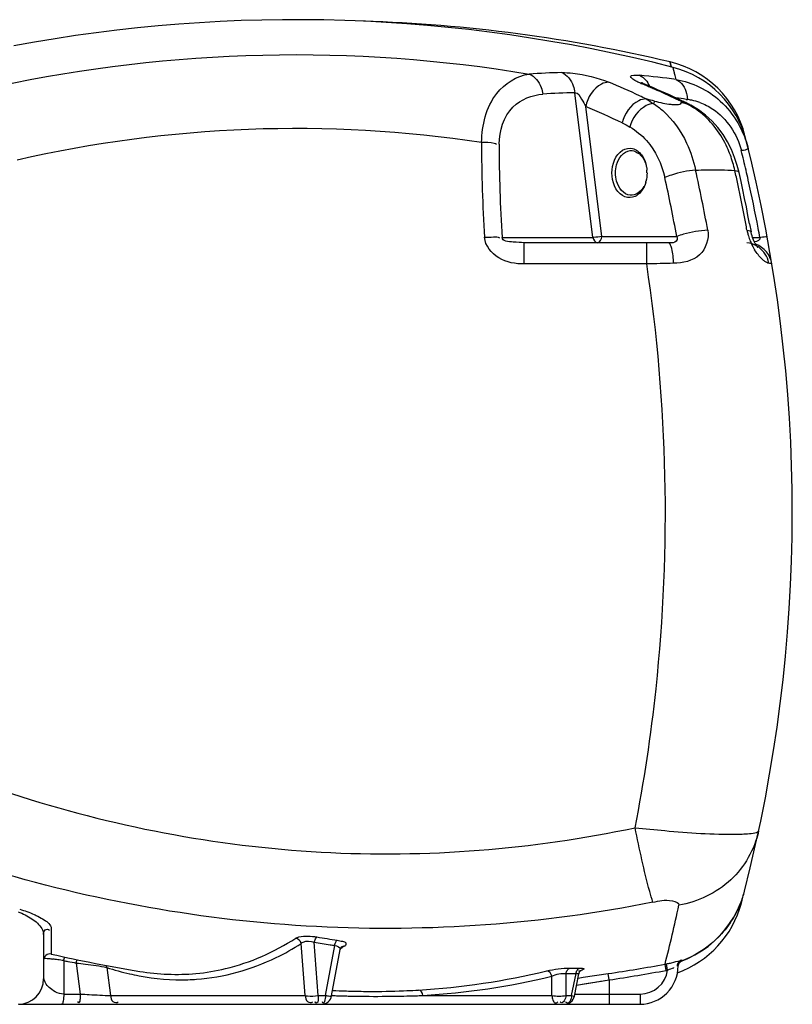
# Model space of a CAD drawing. Header units: millimetres. Extents: x 0 to 297, y 0 to 210.
# Tile 18 of 46: x 161 to 176, y 153 to 173. Entities that reach past the tile are written whole.
import ezdxf

# ---------------------------------------------------------------- set-up
doc = ezdxf.new("R2010")
doc.units = ezdxf.units.MM
doc.header["$LTSCALE"] = 16.335
doc.layers.get('0').update_dxf_attribs({"linetype": 'CONTINUOUS'})
doc.layers.add('08_SURFACES', color=7, linetype='CONTINUOUS')

msp = doc.modelspace()

# ---------------------------------------------------------------- linework, layer by layer
at = {"color": 9, "linetype": 'Continuous'}
for p, q in [((173.52, 171.855), (173.52, 171.855)), ((173.521, 171.854), (173.52, 171.855)), ((173.545, 171.757), (173.52, 171.855)), ((173.537, 171.79), (173.522, 171.85)), ((173.545, 171.757), (173.537, 171.79)), ((173.579, 171.748), (173.579, 171.749)), ((173.605, 171.643), (173.579, 171.749)), ((173.638, 171.51), (173.605, 171.643)), ((172.001, 168.398), (171.645, 171.25)), ((173.755, 171.07), (173.74, 171.076)), ((173.743, 171.063), (173.74, 171.076)), ((173.77, 171.063), (173.755, 171.07)), ((173.838, 171.119), (173.861, 171.116)), ((173.838, 171.119), (173.861, 171.116)), ((172.176, 168.42), (171.858, 170.976)), ((173.808, 171.046), (173.793, 171.053)), ((170.214, 168.398), (172.001, 168.398)), ((172.018, 168.398), (172.001, 168.398)), ((172.176, 168.42), (173.652, 168.42)), ((175.145, 168.398), (175.291, 168.398)), ((170.646, 167.876), (170.646, 168.295)), ((173.06, 167.876), (173.06, 168.295)), ((173.06, 167.876), (170.646, 167.876)), ((161.331, 154.786), (161.331, 154.282)), ((166.332, 153.467), (166.254, 154.492)), ((166.591, 153.467), (166.511, 154.517)), ((166.732, 153.467), (166.913, 154.453)), ((161.576, 154.155), (161.576, 153.495)), ((161.822, 154.105), (161.899, 153.495)), ((162.424, 154.018), (162.5, 153.467)), ((171.546, 154.005), (171.738, 154.005)), ((173.444, 153.961), (173.421, 154.084)), ((173.433, 154.086), (173.439, 154.087)), ((173.439, 154.087), (173.448, 154.089)), ((173.472, 153.967), (173.448, 154.089)), ((173.759, 154.165), (173.759, 154.151)), ((173.759, 154.151), (173.759, 154.151)), ((171.193, 153.467), (171.193, 153.846)), ((171.473, 153.467), (171.473, 153.899)), ((171.581, 153.467), (171.667, 153.899)), ((171.716, 153.95), (171.728, 153.952)), ((172.321, 153.774), (172.302, 153.898)), ((173.444, 153.961), (173.454, 153.963)), ((173.454, 153.963), (173.463, 153.965)), ((173.463, 153.965), (173.472, 153.967)), ((171.679, 153.67), (172.321, 153.774)), ((171.679, 153.67), (171.868, 153.701)), ((171.868, 153.701), (171.989, 153.721)), ((172.17, 153.75), (172.238, 153.761)), ((172.321, 153.774), (172.321, 153.295)), ((161.576, 153.495), (161.899, 153.495)), ((162.5, 153.467), (166.332, 153.467)), ((166.591, 153.467), (166.732, 153.467)), ((166.946, 153.463), (166.978, 153.462)), ((166.946, 153.463), (166.978, 153.462)), ((166.978, 153.462), (167.069, 153.459)), ((168.514, 153.571), (168.561, 153.574)), ((168.514, 153.571), (168.546, 153.573)), ((168.636, 153.466), (168.651, 153.467)), ((168.636, 153.466), (168.651, 153.467)), ((168.651, 153.467), (171.193, 153.467)), ((171.473, 153.467), (171.581, 153.467)), ((171.581, 153.467), (171.637, 153.456)), ((171.645, 153.495), (172.928, 153.495)), ((172.928, 153.495), (172.928, 153.295))]:
    msp.add_line(p, q, dxfattribs=at)
at = {"color": 7, "linetype": 'Continuous'}
for p, q in [((173.93, 171.003), (173.898, 171.02)), ((175.087, 168.666), (175.116, 168.51)), ((173.485, 168.295), (170.646, 168.295)), ((161.178, 154.666), (161.178, 153.795)), ((167.055, 154.432), (167.055, 154.432)), ((167.055, 154.431), (167.055, 154.432)), ((166.853, 153.458), (167.021, 154.374)), ((173.678, 154.036), (173.678, 154.036)), ((171.637, 153.456), (171.723, 153.891)), ((171.707, 153.81), (171.806, 153.825)), ((171.707, 153.81), (171.806, 153.825)), ((171.806, 153.825), (172.302, 153.898)), ((160.696, 153.295), (172.928, 153.295))]:
    msp.add_line(p, q, dxfattribs=at)
at = {"color": 9, "linetype": 'Continuous'}
for points in [[(173.605, 171.643), (173.601, 171.658), (173.598, 171.672), (173.595, 171.683), (173.592, 171.694), (173.59, 171.703), (173.588, 171.711), (173.586, 171.718), (173.585, 171.724), (173.584, 171.73), (173.583, 171.734), (173.582, 171.738), (173.581, 171.741), (173.58, 171.743), (173.58, 171.745), (173.579, 171.747), (173.579, 171.748), (173.579, 171.748)], [(173.638, 171.51), (173.632, 171.538), (173.626, 171.564), (173.619, 171.587), (173.614, 171.608), (173.61, 171.627), (173.605, 171.643)], [(173.743, 171.063), (173.754, 171.06), (173.765, 171.058), (173.775, 171.055), (173.786, 171.052), (173.797, 171.049), (173.808, 171.046)], [(173.793, 171.053), (173.785, 171.056), (173.77, 171.063)], [(173.421, 154.084), (173.424, 154.085), (173.433, 154.086)], [(173.665, 154.045), (173.668, 154.046), (173.67, 154.046), (173.672, 154.047), (173.674, 154.047), (173.675, 154.048), (173.677, 154.048), (173.677, 154.048), (173.678, 154.048), (173.678, 154.048)], [(173.739, 154.162), (173.743, 154.163), (173.747, 154.164), (173.75, 154.164), (173.753, 154.165), (173.755, 154.165), (173.757, 154.165), (173.758, 154.165), (173.759, 154.165), (173.759, 154.165)], [(171.989, 153.721), (172.044, 153.73), (172.071, 153.734)], [(172.071, 153.734), (172.122, 153.742), (172.147, 153.746), (172.17, 153.75)], [(166.978, 153.462), (167.009, 153.461), (167.04, 153.46), (167.069, 153.459)]]:
    msp.add_lwpolyline(points, dxfattribs=at)
at = {"color": 7, "linetype": 'Continuous'}
for points in [[(173.026, 171.415), (173.017, 171.419), (172.998, 171.427), (172.981, 171.435), (172.968, 171.441), (172.959, 171.446), (172.953, 171.449)], [(173.895, 171.021), (173.871, 171.033), (173.85, 171.044), (173.829, 171.054)], [(174.878, 169.68), (174.843, 169.817), (174.792, 169.974), (174.729, 170.13), (174.653, 170.281), (174.564, 170.426), (174.462, 170.564), (174.348, 170.691), (174.22, 170.809), (174.079, 170.913), (173.93, 171.003)], [(175.087, 168.666), (175.055, 168.832), (175.023, 168.999), (174.989, 169.166), (174.954, 169.334), (174.918, 169.502), (174.878, 169.68)], [(175.146, 168.395), (175.136, 168.428), (175.126, 168.463), (175.118, 168.499), (175.116, 168.51)], [(175.235, 168.216), (175.237, 168.214), (175.244, 168.209), (175.246, 168.207), (175.244, 168.209), (175.239, 168.214), (175.232, 168.224), (175.222, 168.238), (175.21, 168.256), (175.198, 168.278), (175.184, 168.304), (175.171, 168.332), (175.158, 168.362), (175.146, 168.395)], [(174.387, 154.534), (174.498, 154.642), (174.6, 154.758), (174.693, 154.882), (174.776, 155.011), (174.848, 155.147), (174.908, 155.284)], [(167.021, 154.374), (167.022, 154.379), (167.027, 154.394), (167.033, 154.407), (167.04, 154.417), (167.045, 154.423)], [(167.045, 154.423), (167.047, 154.425), (167.052, 154.43), (167.055, 154.431)], [(173.759, 154.151), (173.867, 154.196), (174.007, 154.265), (174.141, 154.345), (174.268, 154.435), (174.387, 154.534)], [(173.678, 154.036), (173.679, 154.053), (173.684, 154.071), (173.69, 154.088), (173.7, 154.104), (173.711, 154.119), (173.725, 154.132), (173.74, 154.142), (173.757, 154.15), (173.759, 154.151)], [(171.723, 153.891), (171.726, 153.902), (171.731, 153.916), (171.737, 153.928), (171.745, 153.939), (171.752, 153.949), (171.76, 153.956), (171.767, 153.962), (171.773, 153.966), (171.776, 153.967), (171.777, 153.968)]]:
    msp.add_lwpolyline(points, dxfattribs=at)
for centre, radius, start, end in [((166.131, 142.688), 30, 75.6252, 100.6327), ((166.578, 142.67), 30, 76.6199, 88.2766), ((173.058, 169.91), 2, 14.3243, 76.6199), ((173.082, 169.811), 2, 14.1168, 75.6252), ((166.426, 155.656), 17.085, 66.9496, 67.2763), ((166.335, 155.446), 17.314, 64.6776, 66.9451), ((166.235, 155.232), 17.55, 64.3608, 64.6819), ((145.928, 162.982), 30, 345.6017, 14.3243), ((172.381, 169.669), 0.684, 0.0087, 4.8563), ((172.446, 169.657), 0.619, 344.2996, 345.5874), ((175.033, 167.795), 0.5, 9.3889, 69.7263), ((173.049, 156.02), 2, 338.4054, 345.5921), ((145.928, 162.982), 30, 345.1338, 345.6001), ((172.991, 155.798), 2, 289.731, 345.1338), ((161.303, 154.16), 0.125, 77.2705, 180), ((172.928, 154.045), 0.75, 270, 0.2236), ((160.678, 153.795), 0.5, 270, 360), ((166.656, 153.495), 0.2, 270, 349.595), ((167.667, 168.699), 15.152, 267.7395, 268.9406), ((167.665, 168.59), 15.043, 268.941, 269.6771), ((171.441, 153.495), 0.2, 270, 348.7587)]:
    msp.add_arc(centre, radius, start, end, dxfattribs=at)
at = {"color": 9, "linetype": 'Continuous'}
for centre, radius, start, end in [((171.663, 158.06), 13.588, 91.1737, 93.8763), ((165.737, 155.733), 17.043, 65.0708, 67.2971), ((171.622, 157.114), 14.536, 82.0276, 84.8788), ((166.433, 155.88), 16.861, 67.0039, 67.2763), ((166.411, 155.828), 16.918, 66.6223, 67.0038), ((166.386, 155.771), 16.98, 66.2966, 66.6223), ((166.314, 155.609), 17.158, 64.679, 66.2943), ((171.919, 157.891), 13.362, 91.1737, 93.8763), ((165.634, 155.508), 17.29, 64.6092, 65.0748), ((166.049, 143.874), 28.138, 75.2435, 75.5979), ((171.863, 156.837), 14.418, 82.1244, 82.9396), ((166.237, 155.445), 17.339, 64.3608, 64.6812), ((173.692, 169.906), 1.222, 78.0058, 82.0343), ((173.693, 169.912), 1.215, 70.2098, 77.9997), ((165.372, 155.476), 16.802, 64.6031, 67.295), ((172.97, 169.257), 1.975, 64.4473, 64.909), ((172.989, 169.297), 1.932, 64.0173, 64.4471), ((198.332, 170.248), 28.526, 179.9487, 183.7109), ((197.739, 170.213), 27.586, 179.9479, 183.7737), ((146.275, 163.069), 29.501, 13.0343, 13.8069), ((144.018, 163.009), 30.746, 10.3665, 12.6161), ((172.359, 169.162), 2.5, 12.843, 16.4567), ((144.863, 163.025), 30.673, 12.1037, 12.6027), ((146.276, 163.069), 29.5, 12.6517, 13.0343), ((144.053, 163.004), 30.09, 10.3675, 12.6175), ((146.274, 163.068), 29.502, 10.7754, 12.6516), ((144.763, 163.004), 30.775, 10.6149, 12.1042), ((144.776, 163.006), 30.761, 10.3668, 10.6147), ((176.066, 168.731), 1.047, 190.3839, 193.0495), ((146.278, 163.069), 29.498, 10.4072, 10.7753), ((176.124, 168.744), 1.107, 193.0485, 196.5443), ((176.13, 168.746), 1.113, 196.5329, 199.3668), ((176.136, 168.748), 1.12, 199.3816, 202.1085), ((176.155, 168.755), 1.14, 202.0911, 210.1445), ((176.132, 168.742), 1.113, 210.1619, 211.8651), ((175.304, 91.63), 76.279, 91.28813, 91.68575), ((174.969, 167.795), 0.507, 10.7585, 17.239), ((173.501, 157.089), 1.804, 347.5785, 347.9361), ((144.357, 161.513), 29.998, 345.662, 347.9363), ((170.46, 177.982), 23.685, 260.5342, 261.5138), ((170.422, 177.972), 23.779, 260.5341, 261.2962), ((170.425, 177.991), 23.798, 261.2961, 261.5137), ((163.765, 160.836), 7.22, 296.8697, 297.1885), ((163.725, 160.913), 7.305, 297.1888, 297.6615), ((160.481, 147.326), 6.915, 82.2914, 82.6846), ((160.082, 144.406), 9.862, 81.6393, 82.2732), ((159.695, 141.745), 12.551, 81.3809, 81.6564), ((167.243, 181.485), 27.912, 258.2851, 258.4565), ((164.043, 158.989), 5.228, 251.9704, 257.086), ((163.798, 158.026), 4.144, 275.2948, 283.4654), ((167.941, 183.545), 29.966, 278.3688, 280.5376), ((172.943, 156.613), 2.573, 281.3261, 281.8057), ((174.02, 153.082), 1.115, 104.9237, 105.3089), ((173.885, 153.591), 0.589, 104.2671, 104.9373), ((163.965, 158.667), 4.896, 257.122, 259.3337), ((167.678, 168.168), 14.621, 273.4638, 283.5061), ((167.764, 168.121), 14.681, 273.4638, 283.5061), ((171.484, 155.017), 1.093, 282.9159, 283.8127), ((171.549, 154.752), 0.82, 283.7776, 285.4558), ((167.941, 183.545), 30.091, 278.3688, 280.5376), ((172.928, 154.045), 0.55, 270, 351.8735), ((163.893, 157.975), 4.199, 271.7774, 274.0695), ((167.752, 178.089), 24.639, 267.8867, 268.1252), ((167.752, 178.093), 24.643, 268.4121, 268.6667), ((167.751, 178.06), 24.61, 268.6667, 269.0816), ((167.75, 177.983), 24.533, 269.0815, 269.6251), ((167.664, 168.408), 14.861, 269.6744, 272.3407), ((167.749, 177.78), 24.33, 269.6239, 271.2434), ((167.665, 168.362), 14.815, 272.3445, 273.2821), ((167.751, 177.68), 24.23, 271.245, 271.8081), ((167.749, 177.722), 24.272, 271.8081, 272.0923)]:
    msp.add_arc(centre, radius, start, end, dxfattribs=at)
for points in [[(160.271, 171.377), (163.684, 172.115), (167.301, 172.198), (170.744, 171.617)], [(172.919, 171.592), (173.009, 171.557), (173.078, 171.468), (173.113, 171.378)], [(173.638, 171.51), (173.744, 171.467), (173.817, 171.346), (173.844, 171.235)], [(173.047, 171.128), (173.097, 171.1), (173.148, 171.071), (173.191, 171.033)], [(174.12, 170.857), (174.032, 170.926), (173.936, 170.984), (173.835, 171.033)], [(160.661, 169.928), (163.633, 170.615), (166.791, 170.737), (169.806, 170.273)], [(172.578, 170.654), (172.629, 170.63), (172.68, 170.605), (172.725, 170.573)], [(172.727, 170.576), (172.848, 170.505), (172.961, 170.415), (173.055, 170.31)], [(173.055, 170.31), (173.237, 170.107), (173.357, 169.843), (173.417, 169.577)], [(173.846, 170.255), (173.925, 170.086), (173.983, 169.907), (174.022, 169.725)], [(172.001, 168.398), (172.006, 168.353), (172.043, 168.295), (172.088, 168.295)], [(172.176, 168.42), (172.125, 168.407), (172.071, 168.401), (172.018, 168.398)], [(172.088, 168.295), (172.139, 168.295), (172.176, 168.369), (172.176, 168.42)], [(175.291, 168.398), (175.309, 168.354), (175.228, 168.319), (175.182, 168.309)], [(173.589, 167.89), (173.585, 167.987), (173.576, 168.086), (173.552, 168.18)], [(175.229, 168.229), (175.17, 168.264), (175.101, 168.286), (175.033, 168.292)], [(175.33, 167.975), (175.274, 168.027), (175.227, 168.089), (175.186, 168.154)], [(175.453, 167.946), (175.417, 168.061), (175.333, 168.169), (175.229, 168.229)], [(175.263, 156.701), (175.184, 156.342), (174.984, 155.996), (174.715, 155.745)], [(174.715, 155.745), (174.438, 155.486), (174.067, 155.307), (173.693, 155.243)], [(174.908, 155.284), (174.801, 155.013), (174.63, 154.761), (174.418, 154.562)], [(160.678, 155.112), (160.772, 155.079), (160.864, 155.035), (160.947, 154.979)], [(164.763, 153.996), (165.252, 154.113), (165.724, 154.324), (166.148, 154.595)], [(166.254, 154.492), (166.244, 154.54), (166.196, 154.587), (166.148, 154.595)], [(166.913, 154.453), (166.957, 154.447), (167.03, 154.418), (167.021, 154.374)], [(174.418, 154.562), (174.229, 154.385), (174.001, 154.243), (173.759, 154.151)], [(161.658, 154.138), (161.712, 154.127), (161.766, 154.116), (161.821, 154.106)], [(171.092, 153.952), (171.24, 153.987), (171.393, 154.006), (171.546, 154.005)], [(163.059, 153.855), (163.376, 153.796), (163.701, 153.768), (164.023, 153.778)], [(163.073, 153.942), (163.438, 153.882), (163.812, 153.866), (164.18, 153.9)], [(171.193, 153.846), (171.182, 153.894), (171.141, 153.951), (171.092, 153.952)], [(171.193, 153.846), (171.278, 153.889), (171.379, 153.912), (171.473, 153.899)], [(171.473, 153.899), (171.538, 153.899), (171.602, 153.898), (171.667, 153.9)], [(166.591, 153.467), (166.588, 153.415), (166.602, 153.317), (166.551, 153.317)], [(168.651, 153.467), (168.645, 153.513), (168.608, 153.573), (168.561, 153.574)], [(171.193, 153.467), (171.285, 153.449), (171.381, 153.449), (171.473, 153.467)], [(171.473, 153.467), (171.467, 153.41), (171.413, 153.293), (171.369, 153.33)]]:
    msp.add_open_spline(points, degree=3, dxfattribs=at)
for points, knots in [([(171.385, 171.645), (171.458, 171.647), (171.775, 171.621), (172.089, 171.549), (172.314, 171.455)], [0, 0, 0, 0, 0.231953, 1, 1, 1, 1]), ([(171.385, 171.645), (171.493, 171.604), (171.604, 171.451), (171.639, 171.295), (171.645, 171.25)], [0, 0, 0, 0, 0.715875, 1, 1, 1, 1]), ([(169.806, 170.273), (169.818, 170.608), (169.948, 171.226), (170.498, 171.584), (170.744, 171.617)], [0, 0, 0, 0, 0.573497, 1, 1, 1, 1]), ([(170.744, 171.617), (170.854, 171.576), (170.969, 171.424), (171.009, 171.267), (171.016, 171.222)], [0, 0, 0, 0, 0.717589, 1, 1, 1, 1]), ([(172.314, 171.455), (172.265, 171.456), (172.035, 171.39), (171.895, 171.153), (171.858, 170.976)], [0, 0, 0, 0, 0.213927, 1, 1, 1, 1]), ([(172.868, 171.468), (172.819, 171.492), (172.641, 171.6), (172.859, 171.597), (172.919, 171.592)], [0, 0, 0, 0, 0.474718, 1, 1, 1, 1]), ([(172.946, 171.433), (172.933, 171.439), (172.906, 171.45), (172.88, 171.462), (172.868, 171.468)], [0, 0, 0, 0, 0.520728, 1, 1, 1, 1]), ([(173.638, 171.51), (173.956, 171.456), (174.613, 171.137), (174.974, 170.496), (175.061, 170.142)], [0, 0, 0, 0, 0.468779, 1, 1, 1, 1]), ([(171.645, 171.25), (171.706, 171.256), (171.782, 171.117), (171.835, 171.027), (171.858, 170.976)], [0, 0, 0, 0, 0.517213, 1, 1, 1, 1]), ([(172.946, 171.433), (172.96, 171.432), (172.987, 171.428), (173.013, 171.42), (173.026, 171.415)], [0, 0, 0, 0, 0.503035, 1, 1, 1, 1]), ([(170.154, 170.239), (170.154, 170.498), (170.31, 171.016), (170.802, 171.207), (171.016, 171.222)], [0, 0, 0, 0, 0.547822, 1, 1, 1, 1]), ([(173.047, 171.128), (172.998, 171.128), (172.767, 171.063), (172.62, 170.831), (172.578, 170.654)], [0, 0, 0, 0, 0.214032, 1, 1, 1, 1]), ([(173.216, 171.084), (173.212, 171.077), (173.204, 171.062), (173.196, 171.046), (173.192, 171.037)], [0, 0, 0, 0, 0.45867, 1, 1, 1, 1]), ([(173.216, 171.084), (173.321, 171.056), (173.456, 171.027), (173.593, 171.016), (173.622, 171.016)], [0, 0, 0, 0, 0.790642, 1, 1, 1, 1]), ([(173.74, 171.076), (173.755, 171.076), (173.786, 171.071), (173.816, 171.061), (173.829, 171.054)], [0, 0, 0, 0, 0.504434, 1, 1, 1, 1]), ([(173.743, 171.054), (173.743, 171.055), (173.744, 171.058), (173.743, 171.062), (173.743, 171.063)], [0, 0, 0, 0, 0.488373, 1, 1, 1, 1]), ([(173.844, 171.235), (173.849, 171.216), (173.856, 171.176), (173.86, 171.136), (173.861, 171.116)], [0, 0, 0, 0, 0.494657, 1, 1, 1, 1]), ([(173.192, 171.037), (173.143, 171.034), (172.924, 170.959), (172.776, 170.745), (172.727, 170.576)], [0, 0, 0, 0, 0.217571, 1, 1, 1, 1]), ([(173.192, 171.037), (173.256, 170.995), (173.529, 170.786), (173.734, 170.496), (173.846, 170.255)], [0, 0, 0, 0, 0.224405, 1, 1, 1, 1]), ([(173.622, 171.016), (173.651, 171.016), (173.693, 171.014), (173.741, 171.039), (173.743, 171.054)], [0, 0, 0, 0, 0.671352, 1, 1, 1, 1]), ([(173.808, 171.046), (173.823, 171.045), (173.853, 171.039), (173.881, 171.028), (173.895, 171.021)], [0, 0, 0, 0, 0.504464, 1, 1, 1, 1]), ([(174.105, 171.056), (174.195, 171.023), (174.58, 170.833), (174.845, 170.431), (174.924, 170.109)], [0, 0, 0, 0, 0.224216, 1, 1, 1, 1]), ([(174.757, 169.87), (174.727, 169.972), (174.592, 170.342), (174.349, 170.68), (174.12, 170.857)], [0, 0, 0, 0, 0.267583, 1, 1, 1, 1]), ([(169.806, 170.273), (169.889, 170.273), (169.987, 170.278), (170.088, 170.247), (170.1, 170.236)], [0, 0, 0, 0, 0.838732, 1, 1, 1, 1]), ([(175.061, 170.142), (175.059, 170.149), (174.987, 170.103), (174.954, 170.116), (174.912, 170.106)], [0, 0, 0, 0, 0.150375, 1, 1, 1, 1]), ([(174.022, 169.725), (173.861, 169.712), (173.655, 169.668), (173.46, 169.597), (173.417, 169.577)], [0, 0, 0, 0, 0.77449, 1, 1, 1, 1]), ([(174.022, 169.725), (174.097, 169.727), (174.355, 169.733), (174.614, 169.731), (174.797, 169.718)], [0, 0, 0, 0, 0.289816, 1, 1, 1, 1]), ([(174.797, 169.718), (174.816, 169.715), (174.846, 169.712), (174.876, 169.691), (174.878, 169.68)], [0, 0, 0, 0, 0.637116, 1, 1, 1, 1]), ([(174.262, 168.542), (174.293, 168.373), (174.156, 167.964), (173.767, 167.894), (173.589, 167.89)], [0, 0, 0, 0, 0.490605, 1, 1, 1, 1]), ([(174.262, 168.542), (174.101, 168.531), (173.895, 168.495), (173.696, 168.436), (173.652, 168.42)], [0, 0, 0, 0, 0.776001, 1, 1, 1, 1]), ([(175.036, 168.542), (175.055, 168.54), (175.083, 168.537), (175.114, 168.52), (175.116, 168.51)], [0, 0, 0, 0, 0.659635, 1, 1, 1, 1]), ([(169.865, 168.401), (169.925, 168.405), (170.018, 168.405), (170.128, 168.415), (170.159, 168.392)], [0, 0, 0, 0, 0.603825, 1, 1, 1, 1]), ([(170.646, 167.876), (170.476, 167.876), (170.132, 167.929), (169.876, 168.237), (169.865, 168.401)], [0, 0, 0, 0, 0.507425, 1, 1, 1, 1]), ([(170.646, 168.295), (170.574, 168.295), (170.457, 168.307), (170.202, 168.32), (170.214, 168.398)], [0, 0, 0, 0, 0.476856, 1, 1, 1, 1]), ([(173.652, 168.42), (173.679, 168.39), (173.619, 168.263), (173.528, 168.295), (173.485, 168.295)], [0, 0, 0, 0, 0.483328, 1, 1, 1, 1]), ([(175.434, 168.401), (175.433, 168.41), (175.359, 168.406), (175.322, 168.399), (175.279, 168.392)], [0, 0, 0, 0, 0.164822, 1, 1, 1, 1]), ([(173.552, 168.18), (173.545, 168.21), (173.534, 168.251), (173.5, 168.295), (173.485, 168.295)], [0, 0, 0, 0, 0.661298, 1, 1, 1, 1]), ([(175.375, 167.936), (175.367, 167.941), (175.352, 167.954), (175.337, 167.967), (175.33, 167.975)], [0, 0, 0, 0, 0.473515, 1, 1, 1, 1]), ([(172.832, 156.772), (173.008, 157.678), (173.56, 161.351), (173.478, 165.118), (173.06, 167.876)], [0, 0, 0, 0, 0.248637, 1, 1, 1, 1]), ([(175.467, 167.89), (175.453, 167.891), (175.42, 167.904), (175.391, 167.923), (175.375, 167.936)], [0, 0, 0, 0, 0.40345, 1, 1, 1, 1]), ([(175.526, 167.876), (175.525, 167.882), (175.498, 167.885), (175.482, 167.888), (175.467, 167.89)], [0, 0, 0, 0, 0.279426, 1, 1, 1, 1]), ([(160.548, 157.446), (162.514, 156.802), (166.629, 156.011), (170.809, 156.342), (172.832, 156.772)], [0, 0, 0, 0, 0.499892, 1, 1, 1, 1]), ([(173.182, 155.303), (173.161, 155.374), (173.016, 155.856), (172.92, 156.352), (172.832, 156.772)], [0, 0, 0, 0, 0.147392, 1, 1, 1, 1]), ([(172.832, 156.772), (173.027, 156.75), (173.693, 156.686), (174.362, 156.636), (174.836, 156.643)], [0, 0, 0, 0, 0.292345, 1, 1, 1, 1]), ([(175.254, 156.696), (175.257, 156.698), (175.262, 156.703), (175.265, 156.709), (175.265, 156.712)], [0, 0, 0, 0, 0.543452, 1, 1, 1, 1]), ([(174.836, 156.643), (174.93, 156.644), (175.066, 156.654), (175.218, 156.667), (175.254, 156.696)], [0, 0, 0, 0, 0.666903, 1, 1, 1, 1]), ([(173.182, 155.303), (171.01, 154.872), (166.544, 154.544), (162.136, 155.33), (160.02, 155.977)], [0, 0, 0, 0, 0.500105, 1, 1, 1, 1]), ([(173.182, 155.303), (173.307, 155.328), (173.445, 155.377), (173.704, 155.294), (173.693, 155.243)], [0, 0, 0, 0, 0.712315, 1, 1, 1, 1]), ([(160.708, 155.166), (160.805, 155.138), (160.926, 155.094), (161.042, 155.039), (161.066, 155.027)], [0, 0, 0, 0, 0.786389, 1, 1, 1, 1]), ([(160.947, 154.979), (160.986, 154.953), (161.089, 154.874), (161.178, 154.751), (161.178, 154.666)], [0, 0, 0, 0, 0.357135, 1, 1, 1, 1]), ([(161.066, 155.027), (161.109, 155.005), (161.207, 154.948), (161.331, 154.859), (161.331, 154.786)], [0, 0, 0, 0, 0.393654, 1, 1, 1, 1]), ([(161.178, 154.666), (161.178, 154.699), (161.186, 154.775), (161.275, 154.776), (161.293, 154.755)], [0, 0, 0, 0, 0.55306, 1, 1, 1, 1]), ([(166.148, 154.595), (166.166, 154.607), (166.303, 154.649), (166.448, 154.639), (166.564, 154.62)], [0, 0, 0, 0, 0.159575, 1, 1, 1, 1]), ([(166.511, 154.517), (166.516, 154.539), (166.529, 154.575), (166.55, 154.612), (166.564, 154.62)], [0, 0, 0, 0, 0.584807, 1, 1, 1, 1]), ([(164.191, 153.787), (164.731, 153.825), (165.458, 154.029), (166.094, 154.389), (166.254, 154.492)], [0, 0, 0, 0, 0.740259, 1, 1, 1, 1]), ([(166.254, 154.492), (166.264, 154.504), (166.341, 154.556), (166.442, 154.541), (166.511, 154.517)], [0, 0, 0, 0, 0.17631, 1, 1, 1, 1]), ([(166.913, 154.453), (166.914, 154.458), (166.916, 154.469), (166.919, 154.479), (166.921, 154.485)], [0, 0, 0, 0, 0.500884, 1, 1, 1, 1]), ([(166.921, 154.485), (166.923, 154.492), (166.928, 154.505), (166.934, 154.518), (166.937, 154.524)], [0, 0, 0, 0, 0.518372, 1, 1, 1, 1]), ([(166.937, 154.524), (166.941, 154.531), (166.949, 154.543), (166.959, 154.554), (166.964, 154.557)], [0, 0, 0, 0, 0.574114, 1, 1, 1, 1]), ([(166.964, 154.557), (166.999, 154.551), (167.05, 154.535), (167.145, 154.522), (167.136, 154.452), (167.117, 154.442)], [0, 0, 0, 0, 0.44076, 0.734492, 1, 1, 1, 1]), ([(167.058, 154.428), (167.064, 154.432), (167.077, 154.438), (167.09, 154.441), (167.097, 154.442)], [0, 0, 0, 0, 0.508971, 1, 1, 1, 1]), ([(167.097, 154.442), (167.101, 154.443), (167.107, 154.443), (167.114, 154.443), (167.117, 154.442)], [0, 0, 0, 0, 0.502371, 1, 1, 1, 1]), ([(161.185, 154.201), (161.196, 154.202), (161.229, 154.2), (161.262, 154.197), (161.283, 154.194)], [0, 0, 0, 0, 0.35565, 1, 1, 1, 1]), ([(161.283, 154.194), (161.295, 154.193), (161.321, 154.19), (161.347, 154.187), (161.361, 154.185)], [0, 0, 0, 0, 0.470861, 1, 1, 1, 1]), ([(161.576, 154.155), (161.578, 154.166), (161.584, 154.19), (161.591, 154.212), (161.595, 154.223)], [0, 0, 0, 0, 0.508836, 1, 1, 1, 1]), ([(161.822, 154.105), (161.824, 154.117), (161.829, 154.139), (161.836, 154.161), (161.84, 154.172)], [0, 0, 0, 0, 0.506674, 1, 1, 1, 1]), ([(161.822, 154.105), (161.882, 154.099), (162.083, 154.074), (162.286, 154.051), (162.424, 154.018)], [0, 0, 0, 0, 0.296974, 1, 1, 1, 1]), ([(162.424, 154.018), (162.424, 154.025), (162.421, 154.039), (162.416, 154.053), (162.413, 154.059)], [0, 0, 0, 0, 0.494834, 1, 1, 1, 1]), ([(171.473, 153.899), (171.475, 153.923), (171.491, 153.966), (171.526, 154), (171.546, 154.005)], [0, 0, 0, 0, 0.544735, 1, 1, 1, 1]), ([(171.667, 153.899), (171.669, 153.921), (171.682, 153.96), (171.71, 153.992), (171.727, 154)], [0, 0, 0, 0, 0.532437, 1, 1, 1, 1]), ([(171.727, 154), (171.728, 154.001), (171.732, 154.003), (171.736, 154.004), (171.738, 154.005)], [0, 0, 0, 0, 0.508976, 1, 1, 1, 1]), ([(171.738, 154.005), (171.769, 154.005), (171.878, 154.005), (171.79, 153.968), (171.768, 153.962)], [0, 0, 0, 0, 0.570299, 1, 1, 1, 1]), ([(173.469, 154.094), (173.495, 154.099), (173.581, 154.118), (173.666, 154.142), (173.725, 154.158)], [0, 0, 0, 0, 0.304804, 1, 1, 1, 1]), ([(173.472, 153.967), (173.505, 153.98), (173.513, 153.985), (173.605, 154.019), (173.596, 154.015)], [0, 0, 0, 0, 0.783823, 1, 1, 1, 1]), ([(173.665, 154.045), (173.664, 154.066), (173.677, 154.11), (173.707, 154.144), (173.725, 154.155)], [0, 0, 0, 0, 0.503053, 1, 1, 1, 1]), ([(173.678, 154.036), (173.678, 154.038), (173.678, 154.044), (173.679, 154.05), (173.68, 154.052)], [0, 0, 0, 0, 0.496388, 1, 1, 1, 1]), ([(173.68, 154.052), (173.683, 154.071), (173.699, 154.107), (173.727, 154.134), (173.744, 154.144)], [0, 0, 0, 0, 0.500001, 1, 1, 1, 1]), ([(173.692, 154.101), (173.698, 154.113), (173.713, 154.134), (173.733, 154.151), (173.744, 154.158)], [0, 0, 0, 0, 0.506763, 1, 1, 1, 1]), ([(173.725, 154.155), (173.727, 154.156), (173.732, 154.159), (173.737, 154.161), (173.739, 154.162)], [0, 0, 0, 0, 0.504319, 1, 1, 1, 1]), ([(173.744, 154.158), (173.746, 154.159), (173.751, 154.162), (173.756, 154.164), (173.759, 154.165)], [0, 0, 0, 0, 0.503631, 1, 1, 1, 1]), ([(173.744, 154.144), (173.746, 154.145), (173.751, 154.148), (173.756, 154.15), (173.759, 154.151)], [0, 0, 0, 0, 0.503591, 1, 1, 1, 1]), ([(161.576, 153.495), (161.518, 153.495), (161.412, 153.521), (161.283, 153.632), (161.225, 153.673), (161.178, 153.818), (161.178, 153.795)], [0, 0, 0, 0, 0.330049, 0.616205, 0.866803, 1, 1, 1, 1]), ([(171.667, 153.899), (171.681, 153.901), (171.696, 153.905), (171.725, 153.897), (171.723, 153.891)], [0, 0, 0, 0, 0.716095, 1, 1, 1, 1]), ([(161.576, 153.495), (161.576, 153.447), (161.569, 153.395), (161.557, 153.295), (161.535, 153.295)], [0, 0, 0, 0, 0.684869, 1, 1, 1, 1]), ([(161.899, 153.495), (161.899, 153.471), (161.893, 153.416), (161.901, 153.362), (161.868, 153.311), (161.86, 153.337), (161.857, 153.346)], [0, 0, 0, 0, 0.341147, 0.781239, 0.862912, 1, 1, 1, 1]), ([(161.899, 153.495), (161.959, 153.491), (162.159, 153.481), (162.36, 153.469), (162.5, 153.467)], [0, 0, 0, 0, 0.300235, 1, 1, 1, 1]), ([(162.5, 153.467), (162.506, 153.424), (162.514, 153.333), (162.624, 153.317), (162.65, 153.34)], [0, 0, 0, 0, 0.551957, 1, 1, 1, 1]), ([(166.332, 153.467), (166.338, 153.424), (166.346, 153.333), (166.456, 153.318), (166.482, 153.34)], [0, 0, 0, 0, 0.551938, 1, 1, 1, 1]), ([(166.332, 153.467), (166.346, 153.462), (166.433, 153.451), (166.52, 153.456), (166.591, 153.467)], [0, 0, 0, 0, 0.170183, 1, 1, 1, 1]), ([(166.732, 153.467), (166.73, 153.426), (166.728, 153.386), (166.697, 153.304), (166.675, 153.33), (166.67, 153.34)], [0, 0, 0, 0, 0.642348, 0.823719, 1, 1, 1, 1]), ([(166.732, 153.467), (166.761, 153.462), (166.789, 153.467), (166.85, 153.447), (166.852, 153.459)], [0, 0, 0, 0, 0.720255, 1, 1, 1, 1]), ([(171.193, 153.467), (171.194, 153.452), (171.199, 153.421), (171.208, 153.392), (171.213, 153.377)], [0, 0, 0, 0, 0.489928, 1, 1, 1, 1]), ([(171.581, 153.467), (171.579, 153.446), (171.571, 153.406), (171.558, 153.367), (171.547, 153.349)], [0, 0, 0, 0, 0.505555, 1, 1, 1, 1]), ([(166.535, 153.33), (166.534, 153.331), (166.532, 153.335), (166.53, 153.338), (166.529, 153.34)], [0, 0, 0, 0, 0.467382, 1, 1, 1, 1]), ([(166.551, 153.317), (166.548, 153.317), (166.541, 153.321), (166.537, 153.326), (166.535, 153.33)], [0, 0, 0, 0, 0.39305, 1, 1, 1, 1]), ([(171.213, 153.377), (171.221, 153.356), (171.24, 153.304), (171.294, 153.326), (171.308, 153.34)], [0, 0, 0, 0, 0.532036, 1, 1, 1, 1]), ([(171.369, 153.33), (171.367, 153.331), (171.364, 153.335), (171.36, 153.338), (171.358, 153.34)], [0, 0, 0, 0, 0.477121, 1, 1, 1, 1]), ([(171.547, 153.349), (171.54, 153.336), (171.514, 153.304), (171.478, 153.328), (171.466, 153.34)], [0, 0, 0, 0, 0.476882, 1, 1, 1, 1]), ([(171.521, 153.312), (171.524, 153.31), (171.531, 153.306), (171.538, 153.303), (171.542, 153.302)], [0, 0, 0, 0, 0.506136, 1, 1, 1, 1]), ([(171.542, 153.302), (171.545, 153.301), (171.55, 153.298), (171.557, 153.297), (171.56, 153.296)], [0, 0, 0, 0, 0.504363, 1, 1, 1, 1]), ([(171.56, 153.296), (171.563, 153.296), (171.569, 153.295), (171.575, 153.295), (171.578, 153.295)], [0, 0, 0, 0, 0.502873, 1, 1, 1, 1])]:
    msp.add_open_spline(points, degree=3, knots=knots, dxfattribs=at)
at = {"color": 7, "linetype": 'Continuous'}
for points, knots in [([(172.376, 169.67), (172.376, 169.834), (172.464, 170.115), (172.795, 170.18), (172.914, 170.082), (172.958, 170.024)], [0, 0, 0, 0, 0.542783, 0.76165, 1, 1, 1, 1]), ([(172.444, 169.67), (172.444, 169.724), (172.462, 169.902), (172.605, 170.096), (172.733, 170.11)], [0, 0, 0, 0, 0.296428, 1, 1, 1, 1]), ([(172.733, 170.11), (172.835, 170.12), (172.984, 170.008), (173.034, 169.874), (173.046, 169.833)], [0, 0, 0, 0, 0.702472, 1, 1, 1, 1]), ([(173.041, 169.85), (173.047, 169.83), (173.056, 169.789), (173.061, 169.748), (173.063, 169.727)], [0, 0, 0, 0, 0.496151, 1, 1, 1, 1]), ([(172.958, 169.315), (172.914, 169.257), (172.795, 169.159), (172.464, 169.224), (172.376, 169.505), (172.376, 169.67)], [0, 0, 0, 0, 0.238343, 0.457212, 1, 1, 1, 1]), ([(172.733, 169.23), (172.605, 169.243), (172.462, 169.437), (172.444, 169.615), (172.444, 169.67)], [0, 0, 0, 0, 0.703572, 1, 1, 1, 1]), ([(173.678, 154.048), (173.678, 154.057), (173.681, 154.075), (173.688, 154.093), (173.692, 154.101)], [0, 0, 0, 0, 0.489433, 1, 1, 1, 1])]:
    msp.add_open_spline(points, degree=3, knots=knots, dxfattribs=at)
for points in [[(172.958, 170.024), (172.996, 169.972), (173.024, 169.912), (173.041, 169.85)], [(173.066, 169.67), (173.066, 169.614), (173.059, 169.557), (173.045, 169.503)], [(173.004, 169.401), (172.953, 169.307), (172.839, 169.218), (172.733, 169.23)], [(173.041, 169.489), (173.024, 169.427), (172.996, 169.367), (172.958, 169.315)]]:
    msp.add_open_spline(points, degree=3, dxfattribs=at)
at = {"layer": '08_SURFACES', "color": 7, "linetype": 'Continuous'}
for start, end in [(257.2705, 260.6621), (267.9595, 268.9414)]:
    msp.add_arc((167.941, 183.545), 30, start, end, dxfattribs=at)

doc.saveas('drawing.dxf')
